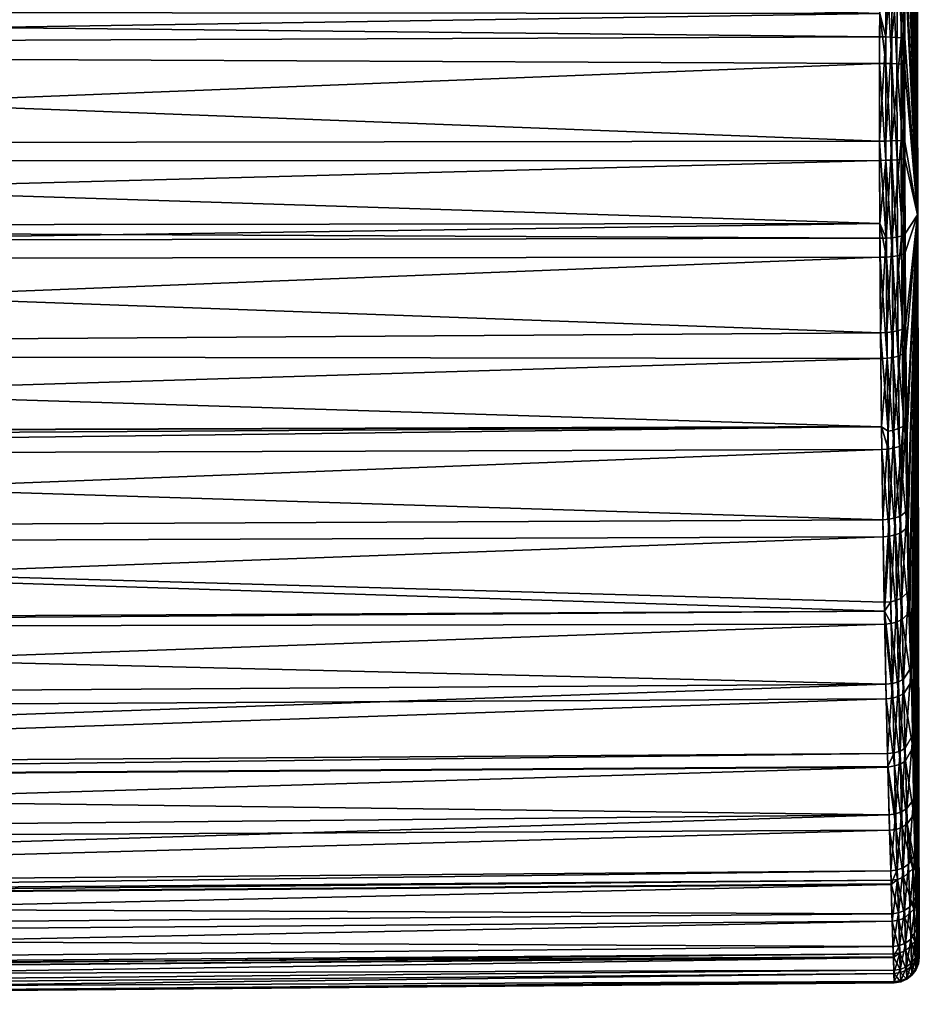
# Model space of a CAD drawing. Extents: x -0.0444 to 0.044, y -0.069 to 0.
# Tile 15 of 17: x 0.0262 to 0.044, y -0.069 to -0.0495. Entities that reach past the tile are written whole.
import ezdxf

# ---------------------------------------------------------------- set-up
doc = ezdxf.new("R2010")
doc.units = 0
doc.layers.add('mesh', color=7, linetype='CONTINUOUS')

msp = doc.modelspace()

# ---------------------------------------------------------------- meshes
at = {"layer": 'mesh'}
mesh = msp.add_polyface(dxfattribs=at)
corners = [(0.043675, -0.019811, -0.012024), (0.043583, -0.000485, -0.011827), (0.043575, -0.01981, -0.012101), (0.043459, -0.01981, -0.012151), (0.043334, -0.01981, -0.01217), (0.043334, -0.020617, -0.012174), (0.043335, -0.015306, -0.012107), (0.043828, -0.000487, -0.011408), (0.043821, -0.019814, -0.011682), (0.043828, -0.000487, -0.000049), (0.043923, -0.053378, 0.005821), (0.043821, -0.019814, 0.011599), (0.043334, -0.020665, 0.012092), (0.043334, -0.01981, 0.012088), (0.043459, -0.01981, 0.012069), (0.037201, -0.000429, 0.011953), (0.039594, -0.00045, 0.011899), (0.04334, -0.000483, 0.011814), (0.043339, -0.003744, 0.01186), (0.043811, -0.000487, -0.011525), (0.043802, -0.019813, -0.011807), (0.043711, -0.000486, -0.011718), (0.043753, -0.019812, -0.011924), (0.043465, -0.000484, -0.011877), (0.04334, -0.000483, -0.011897), (0.043337, -0.009605, -0.012026), (0.043339, -0.003695, -0.011942), (0.043828, -0.000487, 0.011325), (0.043457, -0.000484, 0.011797), (0.043337, -0.009656, 0.011944), (0.043575, -0.01981, 0.012019), (0.04361, -0.000485, 0.011727), (0.043335, -0.01536, 0.012025), (0.043753, -0.019812, 0.011841), (0.043675, -0.019811, 0.011941), (0.043758, -0.000486, 0.011569), (0.043802, -0.019813, 0.011725), (0.043808, -0.000487, 0.01145)]
mesh.append_faces([[corners[k] for k in face] for face in [(0, 1, 2, 2), (3, 4, 5, 5), (6, 4, 3, 3), (7, 8, 9, 9), (10, 11, 9, 9), (12, 13, 14, 14), (15, 7, 9, 9), (16, 17, 18, 18), (8, 7, 19, 19), (8, 19, 20, 20), (20, 21, 22, 22), (20, 19, 21, 21), (22, 21, 0, 0), (2, 1, 23, 23), (0, 21, 1, 1), (23, 3, 2, 2), (23, 6, 3, 3), (24, 6, 23, 23), (24, 25, 6, 6), (26, 25, 24, 24), (11, 27, 9, 9), (28, 18, 17, 17), (28, 29, 18, 18), (30, 14, 31, 31), (28, 32, 29, 29), (28, 13, 32, 32), (28, 14, 13, 13), (28, 31, 14, 14), (33, 34, 35, 35), (34, 31, 35, 35), (30, 31, 34, 34), (11, 36, 27, 27), (36, 37, 27, 27), (33, 37, 36, 36), (35, 37, 33, 33), (15, 27, 37, 37), (15, 19, 7, 7), (17, 31, 28, 28), (16, 31, 17, 17), (15, 37, 35, 35), (15, 21, 19, 19), (15, 1, 21, 21), (15, 23, 1, 1)]])
mesh = msp.add_polyface(dxfattribs=at)
corners = [(0.043922, -0.053378, -0.005912), (0.043674, -0.048413, -0.016875), (0.043667, -0.050404, -0.017068), (0.043687, -0.046578, -0.016482), (0.043706, -0.044812, -0.015895), (0.04376, -0.041398, -0.014076), (0.043732, -0.043, -0.015054), (0.043923, -0.053378, 0.005821), (0.043828, -0.000487, -0.000049), (0.043956, -0.068049, -0.000049), (0.043737, -0.04267, 0.014789), (0.043766, -0.04109, 0.013776), (0.043676, -0.048047, 0.01673), (0.04369, -0.046222, 0.016298), (0.043668, -0.049893, 0.016958), (0.043667, -0.051895, 0.016977), (0.043422, -0.048347, -0.017287), (0.043317, -0.046452, -0.016932), (0.043304, -0.048338, -0.017335), (0.043666, -0.046545, -0.016603), (0.043653, -0.048393, -0.016999), (0.043415, -0.050388, -0.017485), (0.043297, -0.050386, -0.017534), (0.043647, -0.050399, -0.017194), (0.043416, -0.052295, -0.017453), (0.043668, -0.052264, -0.017037), (0.043647, -0.051902, 0.017102), (0.043647, -0.049885, 0.017084), (0.043298, -0.051919, 0.017442), (0.043298, -0.049861, 0.017423), (0.043416, -0.049864, 0.017375), (0.043655, -0.048024, 0.016854), (0.043424, -0.047971, 0.017141), (0.043306, -0.047962, 0.017189), (0.043438, -0.046101, 0.016698), (0.043523, -0.048359, -0.017212), (0.043435, -0.046466, -0.016885), (0.043615, -0.046514, -0.016715), (0.043516, -0.050391, -0.017409), (0.043517, -0.052289, -0.017377), (0.043648, -0.052273, -0.017162), (0.043596, -0.051907, 0.017218), (0.043596, -0.049877, 0.017199), (0.043415, -0.051916, 0.017394), (0.043604, -0.048004, 0.016968), (0.04354, -0.046123, 0.016625), (0.04367, -0.046186, 0.016418)]
mesh.append_faces([[corners[k] for k in face] for face in [(0, 1, 2, 2), (3, 1, 0, 0), (0, 4, 3, 3), (5, 6, 0, 0), (7, 8, 9, 9), (10, 11, 7, 7), (12, 13, 7, 7), (7, 14, 12, 12), (7, 15, 14, 14), (16, 17, 18, 18), (1, 19, 20, 20), (21, 18, 22, 22), (21, 16, 18, 18), (2, 20, 23, 23), (2, 1, 20, 20), (24, 21, 22, 22), (25, 2, 23, 23), (26, 14, 15, 15), (26, 27, 14, 14), (28, 29, 30, 30), (27, 12, 14, 14), (27, 31, 12, 12), (29, 32, 30, 30), (29, 33, 32, 32), (34, 32, 33, 33), (13, 12, 31, 31), (35, 36, 16, 16), (20, 37, 35, 35), (38, 16, 21, 21), (38, 35, 16, 16), (23, 35, 38, 38), (23, 20, 35, 35), (39, 38, 21, 21), (40, 23, 38, 38), (41, 27, 26, 26), (41, 42, 27, 27), (43, 30, 42, 42), (42, 31, 27, 27), (42, 44, 31, 31), (30, 44, 42, 42), (30, 32, 44, 44), (45, 44, 32, 32), (46, 31, 44, 44)]])
mesh = msp.add_polyface(dxfattribs=at)
corners = [(0.043333, -0.029783, -0.01222), (0.043459, -0.01981, -0.012151), (0.043333, -0.025222, -0.012197), (0.043334, -0.020617, -0.012174), (0.043675, -0.019811, 0.011941), (0.043579, -0.038245, 0.012107), (0.043575, -0.01981, 0.012019), (0.043334, -0.020665, 0.012092), (0.043459, -0.01981, 0.012069), (0.043333, -0.025273, 0.012115), (0.043333, -0.029836, 0.012137), (0.043332, -0.034318, 0.01216), (0.043332, -0.034262, -0.012242), (0.043332, -0.038162, -0.012261), (0.043433, -0.038179, -0.012248), (0.043572, -0.038244, -0.01219), (0.043575, -0.01981, -0.012101), (0.043675, -0.019811, -0.012024), (0.043745, -0.038442, -0.012012), (0.043802, -0.019813, -0.011807), (0.043794, -0.038569, -0.011897), (0.043819, -0.038707, -0.011773), (0.043753, -0.019812, -0.011924), (0.043821, -0.019814, -0.011682), (0.043828, -0.000487, -0.000049), (0.043922, -0.053378, -0.005912), (0.043802, -0.019813, 0.011725), (0.043722, -0.038391, 0.011976), (0.043753, -0.019812, 0.011841), (0.043799, -0.038564, 0.011819), (0.043456, -0.038187, 0.012158), (0.043332, -0.038162, 0.012179), (0.043821, -0.019814, 0.011599), (0.043819, -0.038707, 0.011691), (0.043419, -0.038376, -0.012278), (0.043306, -0.038367, -0.012289), (0.043556, -0.038415, -0.012225), (0.043555, -0.038576, -0.012292), (0.043417, -0.038562, -0.012354), (0.043705, -0.038613, -0.012141), (0.043556, -0.038415, 0.012142), (0.043328, -0.038367, 0.012206), (0.043705, -0.038613, 0.012058), (0.043706, -0.038503, 0.012012), (0.043515, -0.038571, 0.012233), (0.043326, -0.038559, 0.012285)]
mesh.append_faces([[corners[k] for k in face] for face in [(0, 1, 2, 2), (1, 3, 2, 2), (4, 5, 6, 6), (7, 8, 9, 9), (8, 10, 9, 9), (8, 11, 10, 10), (12, 13, 14, 14), (0, 14, 1, 1), (1, 14, 15, 15), (16, 15, 17, 17), (15, 18, 17, 17), (19, 20, 21, 21), (22, 20, 19, 19), (18, 20, 22, 22), (23, 19, 21, 21), (22, 17, 18, 18), (16, 1, 15, 15), (24, 21, 25, 25), (24, 23, 21, 21), (26, 27, 28, 28), (26, 29, 27, 27), (6, 5, 30, 30), (4, 27, 5, 5), (30, 11, 8, 8), (30, 31, 11, 11), (30, 8, 6, 6), (28, 27, 4, 4), (32, 29, 26, 26), (33, 29, 32, 32), (34, 14, 35, 35), (34, 15, 14, 14), (36, 15, 34, 34), (36, 18, 15, 15), (37, 34, 38, 38), (37, 36, 34, 34), (39, 18, 36, 36), (40, 5, 27, 27), (40, 30, 5, 5), (41, 30, 40, 40), (42, 27, 43, 43), (44, 40, 27, 27), (45, 41, 40, 40), (27, 29, 43, 43)]])
mesh = msp.add_polyface(dxfattribs=at)
corners = [(0.043922, -0.053378, -0.005912), (0.043732, -0.043, -0.015054), (0.043706, -0.044812, -0.015895), (0.043956, -0.068049, -0.000049), (0.043828, -0.000487, -0.000049), (0.043923, -0.053378, 0.005821), (0.043712, -0.044337, 0.015617), (0.043737, -0.04267, 0.014789), (0.04369, -0.046222, 0.016298), (0.043741, -0.041326, -0.01418), (0.04376, -0.041398, -0.014076), (0.043712, -0.04294, -0.015165), (0.043686, -0.044766, -0.016012), (0.043687, -0.046578, -0.016482), (0.043666, -0.046545, -0.016603), (0.043674, -0.048413, -0.016875), (0.043655, -0.048024, 0.016854), (0.04367, -0.046186, 0.016418), (0.043692, -0.044287, 0.015732), (0.043717, -0.042607, 0.014899), (0.043766, -0.04109, 0.013776), (0.043791, -0.039925, -0.012937), (0.043819, -0.038707, -0.011773), (0.043796, -0.039695, 0.012651), (0.043819, -0.038707, 0.011691), (0.043611, -0.041201, -0.014358), (0.043661, -0.042884, -0.015268), (0.043509, -0.041155, -0.014421), (0.04348, -0.042798, -0.015423), (0.043556, -0.044685, -0.016213), (0.043615, -0.046514, -0.016715), (0.043454, -0.044656, -0.016284), (0.043435, -0.046466, -0.016885), (0.043653, -0.048393, -0.016999), (0.043604, -0.048004, 0.016968), (0.04354, -0.046123, 0.016625), (0.043641, -0.044241, 0.015839), (0.043438, -0.046101, 0.016698), (0.04346, -0.044169, 0.016001), (0.043588, -0.042499, 0.015087), (0.043617, -0.040887, 0.014054), (0.043486, -0.042459, 0.015154), (0.043747, -0.041016, 0.013878)]
mesh.append_faces([[corners[k] for k in face] for face in [(0, 1, 2, 2), (3, 4, 0, 0), (5, 6, 7, 7), (5, 8, 6, 6), (9, 1, 10, 10), (9, 11, 1, 1), (2, 11, 12, 12), (2, 1, 11, 11), (12, 13, 2, 2), (12, 14, 13, 13), (15, 13, 14, 14), (8, 16, 17, 17), (17, 6, 8, 8), (17, 18, 6, 6), (7, 18, 19, 19), (7, 6, 18, 18), (20, 7, 19, 19), (0, 21, 10, 10), (0, 22, 21, 21), (5, 23, 24, 24), (5, 20, 23, 23), (25, 11, 9, 9), (25, 26, 11, 11), (27, 28, 26, 26), (29, 26, 28, 28), (12, 26, 29, 29), (12, 11, 26, 26), (29, 14, 12, 12), (29, 30, 14, 14), (31, 30, 29, 29), (31, 32, 30, 30), (33, 14, 30, 30), (17, 34, 35, 35), (35, 18, 17, 17), (35, 36, 18, 18), (37, 36, 35, 35), (37, 38, 36, 36), (39, 36, 38, 38), (19, 36, 39, 39), (19, 18, 36, 36), (40, 39, 41, 41), (42, 19, 39, 39)]])
mesh = msp.add_polyface(dxfattribs=at)
corners = [(0.043766, -0.04109, 0.013776), (0.043717, -0.042607, 0.014899), (0.043747, -0.041016, 0.013878), (0.043819, -0.038707, 0.011691), (0.043821, -0.019814, 0.011599), (0.043923, -0.053378, 0.005821), (0.043791, -0.039925, -0.012937), (0.043819, -0.038707, -0.011773), (0.043798, -0.038712, -0.011965), (0.043721, -0.039764, -0.013121), (0.043743, -0.038716, -0.012134), (0.043665, -0.03872, -0.012284), (0.04354, -0.039645, -0.013254), (0.043574, -0.038722, -0.012386), (0.043427, -0.039375, 0.012999), (0.043533, -0.038722, 0.012336), (0.043546, -0.039409, 0.012964), (0.043648, -0.039462, 0.012907), (0.043719, -0.038718, 0.012113), (0.043798, -0.038712, 0.01188), (0.043796, -0.039695, 0.012651), (0.043611, -0.041201, -0.014358), (0.043509, -0.041155, -0.014421), (0.043741, -0.041326, -0.01418), (0.04376, -0.041398, -0.014076), (0.043661, -0.042884, -0.015268), (0.043617, -0.040887, 0.014054), (0.043486, -0.042459, 0.015154), (0.043515, -0.04084, 0.014116), (0.043588, -0.042499, 0.015087), (0.043417, -0.038562, -0.012354), (0.043555, -0.038576, -0.012292), (0.043705, -0.038613, -0.012141), (0.043556, -0.038415, -0.012225), (0.043745, -0.038442, -0.012012), (0.043794, -0.038569, -0.011897), (0.043705, -0.038613, 0.012058), (0.043799, -0.038564, 0.011819), (0.043706, -0.038503, 0.012012), (0.043515, -0.038571, 0.012233), (0.043722, -0.038391, 0.011976)]
mesh.append_faces([[corners[k] for k in face] for face in [(0, 1, 2, 2), (3, 4, 5, 5), (6, 7, 8, 8), (9, 10, 11, 11), (6, 10, 9, 9), (6, 8, 10, 10), (11, 12, 9, 9), (13, 12, 11, 11), (14, 15, 16, 16), (16, 15, 17, 17), (15, 18, 17, 17), (17, 19, 20, 20), (17, 18, 19, 19), (19, 3, 20, 20), (21, 12, 22, 22), (21, 9, 12, 12), (23, 9, 21, 21), (23, 6, 9, 9), (24, 6, 23, 23), (22, 25, 21, 21), (26, 27, 28, 28), (2, 29, 26, 26), (17, 28, 16, 16), (17, 26, 28, 28), (20, 26, 17, 17), (20, 2, 26, 26), (20, 0, 2, 2), (30, 13, 31, 31), (31, 11, 32, 32), (31, 13, 11, 11), (32, 33, 31, 31), (8, 34, 32, 32), (8, 35, 34, 34), (32, 10, 8, 8), (32, 11, 10, 10), (7, 35, 8, 8), (36, 37, 19, 19), (36, 38, 37, 37), (39, 40, 36, 36), (39, 18, 15, 15), (36, 18, 39, 39), (19, 18, 36, 36), (37, 3, 19, 19)]])
mesh = msp.add_polyface(dxfattribs=at)
corners = [(0.043417, -0.067192, 0.00677), (-0.005761, -0.066985, 0.008172), (0.0434, -0.066603, 0.007975), (0.043438, -0.067839, 0.004966), (-0.005761, -0.067601, 0.006904), (0.043444, -0.068047, 0.004081), (-0.005761, -0.068315, 0.004867), (0.043453, -0.068311, 0.002959), (-0.005761, -0.06847, 0.004184), (0.04346, -0.068535, 0.001051), (-0.005761, -0.068744, 0.002976), (0.043461, -0.068548, -0.000042), (-0.005761, -0.068967, 0.001033), (0.043461, -0.068556, -0.000737), (-0.005761, -0.068976, -0.000042), (0.043455, -0.068373, -0.002659), (-0.005761, -0.068983, -0.000799), (0.043445, -0.06806, -0.004167), (-0.005761, -0.068796, -0.002735), (0.043442, -0.067984, -0.004535), (-0.005761, -0.068468, -0.004267), (0.043422, -0.067339, -0.006492), (-0.005761, -0.068344, -0.004845), (0.0434, -0.066614, -0.008063), (-0.005761, -0.067725, -0.006683), (0.043369, -0.059731, -0.015241), (0.043243, -0.059742, -0.015255), (0.043269, -0.061209, -0.014298), (0.043322, -0.056212, -0.016767), (0.043196, -0.056218, -0.016784), (0.043212, -0.057561, -0.016287), (0.043298, -0.052299, -0.017502), (0.043173, -0.0523, -0.017519), (0.043178, -0.053547, -0.01736), (0.043304, -0.048338, -0.017335), (0.043178, -0.048335, -0.017352), (0.043175, -0.049395, -0.017455), (0.043191, -0.046447, -0.016948), (0.043297, -0.050386, -0.017534), (0.043172, -0.050385, -0.017551), (0.043307, -0.054212, -0.017258), (0.043181, -0.054215, -0.017275), (0.043343, -0.058007, -0.016104), (0.043217, -0.058015, -0.016119), (0.043364, -0.059395, 0.015345), (0.043265, -0.061036, 0.014355), (0.043237, -0.059405, 0.01536), (0.043192, -0.055712, 0.016849), (0.043304, -0.053837, 0.01724), (0.043318, -0.055706, 0.016833), (0.043178, -0.053549, 0.017288), (0.043172, -0.05192, 0.017459), (0.043179, -0.05384, 0.017257), (0.043298, -0.051919, 0.017442), (0.043298, -0.049861, 0.017423), (0.043173, -0.049859, 0.01744), (0.043174, -0.049395, 0.017383), (0.043306, -0.047962, 0.017189), (0.04318, -0.047958, 0.017206), (0.043321, -0.046086, 0.016745), (0.043339, -0.057651, 0.016171), (0.043211, -0.057566, 0.016218)]
mesh.append_faces([[corners[k] for k in face] for face in [(0, 1, 2, 2), (3, 4, 0, 0), (5, 6, 3, 3), (7, 8, 5, 5), (9, 10, 7, 7), (11, 12, 9, 9), (13, 14, 11, 11), (15, 16, 13, 13), (17, 18, 15, 15), (19, 20, 17, 17), (21, 22, 19, 19), (23, 24, 21, 21), (25, 26, 27, 27), (28, 29, 30, 30), (31, 32, 33, 33), (34, 35, 36, 36), (34, 37, 35, 35), (38, 36, 39, 39), (38, 34, 36, 36), (31, 39, 32, 32), (31, 38, 39, 39), (40, 33, 41, 41), (40, 31, 33, 33), (28, 41, 29, 29), (28, 40, 41, 41), (42, 30, 43, 43), (42, 28, 30, 30), (25, 43, 26, 26), (25, 42, 43, 43), (44, 45, 46, 46), (47, 48, 49, 49), (48, 50, 51, 51), (48, 52, 50, 50), (47, 52, 48, 48), (51, 53, 48, 48), (51, 54, 53, 53), (55, 54, 51, 51), (55, 56, 54, 54), (56, 57, 54, 54), (56, 58, 57, 57), (59, 57, 58, 58), (60, 61, 47, 47), (46, 61, 60, 60)]])
mesh = msp.add_polyface(dxfattribs=at)
corners = [(0.043174, -0.049395, 0.017383), (-0.005761, -0.049354, 0.0178), (-0.005761, -0.047907, 0.017632), (0.043173, -0.049859, 0.01744), (-0.005761, -0.05005, 0.017881), (0.043172, -0.05192, 0.017459), (-0.005761, -0.05199, 0.017884), (0.043178, -0.053549, 0.017288), (-0.005761, -0.053609, 0.01771), (0.043179, -0.05384, 0.017257), (-0.005761, -0.053934, 0.017675), (0.043192, -0.055712, 0.016849), (-0.005761, -0.056039, 0.017201), (0.043237, -0.059405, 0.01536), (-0.005761, -0.059635, 0.015722), (-0.005761, -0.05787, 0.016562), (0.043217, -0.058015, -0.016119), (-0.005761, -0.058172, -0.016518), (-0.005761, -0.059922, -0.015645), (0.043212, -0.057561, -0.016287), (-0.005761, -0.057718, -0.016682), (0.043196, -0.056218, -0.016784), (-0.005761, -0.056143, -0.017253), (0.043181, -0.054215, -0.017275), (-0.005761, -0.054257, -0.017703), (0.043178, -0.053547, -0.01736), (-0.005761, -0.053608, -0.017784), (0.043173, -0.0523, -0.017519), (-0.005761, -0.052317, -0.017947), (0.043172, -0.050385, -0.017551), (-0.005761, -0.050159, -0.017969), (0.043175, -0.049395, -0.017455), (-0.005761, -0.049354, -0.017886), (0.043178, -0.048335, -0.017352), (-0.005761, -0.04823, -0.017769), (-0.00589, -0.05016, -0.017954), (-0.00589, -0.054254, -0.017687), (-0.00589, -0.056034, 0.017186), (-0.005761, -0.057723, 0.016613), (-0.00589, -0.051989, 0.017868), (-0.00589, -0.04791, 0.017616), (-0.00589, -0.050051, 0.017865), (-0.00589, -0.053931, 0.01766), (-0.00589, -0.057864, 0.016548), (-0.00589, -0.059628, 0.015708), (-0.00589, -0.058166, -0.016503), (-0.00589, -0.056139, -0.017238), (-0.00589, -0.052316, -0.017931), (-0.00589, -0.048232, -0.017753), (-0.00589, -0.046323, -0.017342), (0.043211, -0.057566, 0.016218)]
mesh.append_faces([[corners[k] for k in face] for face in [(0, 1, 2, 2), (3, 4, 1, 1), (5, 6, 4, 4), (7, 8, 6, 6), (9, 10, 8, 8), (11, 12, 10, 10), (13, 14, 15, 15), (16, 17, 18, 18), (19, 20, 17, 17), (21, 22, 20, 20), (23, 24, 22, 22), (25, 26, 24, 24), (27, 28, 26, 26), (29, 30, 28, 28), (31, 32, 30, 30), (33, 34, 32, 32), (35, 30, 32, 32), (36, 24, 26, 26), (37, 12, 38, 38), (39, 6, 8, 8), (40, 2, 1, 1), (41, 1, 4, 4), (41, 40, 1, 1), (39, 4, 6, 6), (39, 41, 4, 4), (42, 8, 10, 10), (42, 39, 8, 8), (37, 10, 12, 12), (37, 42, 10, 10), (43, 38, 15, 15), (43, 37, 38, 38), (44, 43, 15, 15), (17, 20, 45, 45), (20, 22, 46, 46), (36, 22, 24, 24), (36, 46, 22, 22), (26, 28, 47, 47), (35, 28, 30, 30), (35, 47, 28, 28), (32, 34, 48, 48), (49, 48, 34, 34), (50, 38, 12, 12), (50, 15, 38, 38)]])
mesh = msp.add_polyface(dxfattribs=at)
corners = [(0.043174, -0.049395, 0.017383), (-0.005761, -0.047907, 0.017632), (0.04318, -0.047958, 0.017206), (0.043173, -0.049859, 0.01744), (-0.005761, -0.049354, 0.0178), (0.043172, -0.05192, 0.017459), (-0.005761, -0.05005, 0.017881), (0.043178, -0.053549, 0.017288), (-0.005761, -0.05199, 0.017884), (0.043179, -0.05384, 0.017257), (-0.005761, -0.053609, 0.01771), (0.043192, -0.055712, 0.016849), (-0.005761, -0.053934, 0.017675), (0.043265, -0.061036, 0.014355), (-0.005761, -0.059635, 0.015722), (0.043237, -0.059405, 0.01536), (-0.005761, -0.064603, 0.011699), (0.043337, -0.06428, 0.011419), (0.043361, -0.065236, 0.010241), (0.04333, -0.064028, 0.011729), (-0.005761, -0.064369, 0.011991), (0.043298, -0.062654, 0.013086), (0.043269, -0.06121, 0.014219), (-0.005761, -0.061465, 0.014578), (-0.005761, -0.062981, 0.013368), (0.043392, -0.066344, 0.008505), (-0.005761, -0.066748, 0.008663), (0.0434, -0.066603, 0.007975), (-0.005761, -0.066985, 0.008172), (0.043444, -0.068047, 0.004081), (-0.005761, -0.06847, 0.004184), (-0.005761, -0.068315, 0.004867), (0.043453, -0.068311, 0.002959), (-0.005761, -0.068744, 0.002976), (0.04346, -0.068535, 0.001051), (-0.005761, -0.068967, 0.001033), (0.043461, -0.068548, -0.000042), (-0.005761, -0.068976, -0.000042), (0.043461, -0.068556, -0.000737), (-0.005761, -0.068983, -0.000799), (0.043455, -0.068373, -0.002659), (-0.005761, -0.068796, -0.002735), (0.043445, -0.06806, -0.004167), (-0.005761, -0.068468, -0.004267), (0.043442, -0.067984, -0.004535), (-0.005761, -0.068344, -0.004845), (0.043398, -0.06653, -0.008246), (-0.005761, -0.066995, -0.00826), (0.0434, -0.066614, -0.008063), (0.04337, -0.065542, -0.009887), (-0.005761, -0.066904, -0.008458), (0.043274, -0.061468, -0.014129), (-0.005761, -0.063224, -0.013231), (0.043305, -0.062943, -0.012907), (0.043217, -0.058015, -0.016119), (-0.005761, -0.059922, -0.015645), (0.043243, -0.059742, -0.015255), (0.043212, -0.057561, -0.016287), (-0.005761, -0.058172, -0.016518), (0.043196, -0.056218, -0.016784), (-0.005761, -0.057718, -0.016682), (0.043181, -0.054215, -0.017275), (-0.005761, -0.056143, -0.017253), (0.043178, -0.053547, -0.01736), (-0.005761, -0.054257, -0.017703), (0.043173, -0.0523, -0.017519), (-0.005761, -0.053608, -0.017784), (0.043172, -0.050385, -0.017551), (-0.005761, -0.052317, -0.017947), (0.043175, -0.049395, -0.017455), (-0.005761, -0.050159, -0.017969), (0.043178, -0.048335, -0.017352), (-0.005761, -0.049354, -0.017886), (0.043191, -0.046447, -0.016948), (-0.005761, -0.04823, -0.017769), (0.043211, -0.057566, 0.016218), (-0.005761, -0.056039, 0.017201), (-0.005761, -0.05787, 0.016562), (0.043337, -0.064293, -0.011512), (-0.005761, -0.065779, -0.010299), (-0.005761, -0.064615, -0.011792), (0.043269, -0.061209, -0.014298), (-0.005761, -0.061553, -0.014597)]
mesh.append_faces([[corners[k] for k in face] for face in [(0, 1, 2, 2), (3, 4, 0, 0), (5, 6, 3, 3), (7, 8, 5, 5), (9, 10, 7, 7), (11, 12, 9, 9), (13, 14, 15, 15), (16, 17, 18, 18), (16, 19, 17, 17), (20, 21, 19, 19), (22, 14, 13, 13), (21, 23, 22, 22), (20, 24, 21, 21), (25, 26, 18, 18), (27, 28, 25, 25), (29, 30, 31, 31), (32, 33, 30, 30), (34, 35, 33, 33), (36, 37, 35, 35), (38, 39, 37, 37), (40, 41, 39, 39), (42, 43, 41, 41), (44, 45, 43, 43), (46, 47, 48, 48), (49, 50, 46, 46), (51, 52, 53, 53), (54, 55, 56, 56), (57, 58, 54, 54), (59, 60, 57, 57), (61, 62, 59, 59), (63, 64, 61, 61), (65, 66, 63, 63), (67, 68, 65, 65), (69, 70, 67, 67), (71, 72, 69, 69), (73, 74, 71, 71), (75, 76, 11, 11), (15, 77, 75, 75), (78, 79, 49, 49), (53, 80, 78, 78), (81, 82, 51, 51), (56, 82, 81, 81)]])
mesh = msp.add_polyface(dxfattribs=at)
corners = [(0.043676, -0.054125, -0.0168), (0.043922, -0.053378, -0.005912), (0.043668, -0.052264, -0.017037), (0.043692, -0.056071, -0.016322), (0.043667, -0.050404, -0.017068), (0.043712, -0.057816, -0.015676), (0.043674, -0.053761, 0.01678), (0.043667, -0.051895, 0.016977), (0.043923, -0.053378, 0.005821), (0.043687, -0.055579, 0.016383), (0.043708, -0.057471, 0.015739), (0.043416, -0.052295, -0.017453), (0.043297, -0.050386, -0.017534), (0.043298, -0.052299, -0.017502), (0.043647, -0.050399, -0.017194), (0.043648, -0.052273, -0.017162), (0.043424, -0.054202, -0.017211), (0.043307, -0.054212, -0.017258), (0.043656, -0.054148, -0.016923), (0.04344, -0.056197, -0.016721), (0.043672, -0.056108, -0.016442), (0.043667, -0.055612, 0.016504), (0.043654, -0.053781, 0.016904), (0.043318, -0.055706, 0.016833), (0.043422, -0.053829, 0.017192), (0.043435, -0.055692, 0.016786), (0.043304, -0.053837, 0.01724), (0.043298, -0.051919, 0.017442), (0.043416, -0.049864, 0.017375), (0.043415, -0.051916, 0.017394), (0.043647, -0.051902, 0.017102), (0.043517, -0.052289, -0.017377), (0.043415, -0.050388, -0.017485), (0.043516, -0.050391, -0.017409), (0.043526, -0.054188, -0.017136), (0.043542, -0.056173, -0.016648), (0.043616, -0.055644, 0.016617), (0.043602, -0.0538, 0.017019), (0.043596, -0.049877, 0.017199), (0.043596, -0.051907, 0.017218)]
mesh.append_faces([[corners[k] for k in face] for face in [(0, 1, 2, 2), (0, 3, 1, 1), (1, 4, 2, 2), (3, 5, 1, 1), (6, 7, 8, 8), (8, 9, 6, 6), (8, 10, 9, 9), (11, 12, 13, 13), (2, 14, 15, 15), (16, 13, 17, 17), (16, 11, 13, 13), (0, 15, 18, 18), (0, 2, 15, 15), (19, 16, 17, 17), (3, 18, 20, 20), (3, 0, 18, 18), (21, 6, 9, 9), (21, 22, 6, 6), (23, 24, 25, 25), (23, 26, 24, 24), (27, 28, 29, 29), (22, 7, 6, 6), (22, 30, 7, 7), (26, 29, 24, 24), (26, 27, 29, 29), (31, 32, 11, 11), (15, 33, 31, 31), (34, 11, 16, 16), (34, 31, 11, 11), (18, 31, 34, 34), (18, 15, 31, 31), (35, 34, 16, 16), (20, 34, 35, 35), (20, 18, 34, 34), (36, 22, 21, 21), (36, 37, 22, 22), (25, 37, 36, 36), (25, 24, 37, 37), (29, 38, 39, 39), (37, 30, 22, 22), (37, 39, 30, 30), (24, 39, 37, 37), (24, 29, 39, 39)]])
mesh = msp.add_polyface(dxfattribs=at)
corners = [(0.043922, -0.053378, -0.005912), (0.043738, -0.059494, -0.014836), (0.043769, -0.06117, -0.013741), (0.043712, -0.057816, -0.015676), (0.043761, -0.060751, 0.013959), (0.043733, -0.059166, 0.014935), (0.043923, -0.053378, 0.005821), (0.043708, -0.057471, 0.015739), (0.04344, -0.056197, -0.016721), (0.043307, -0.054212, -0.017258), (0.043322, -0.056212, -0.016767), (0.043461, -0.057986, -0.01606), (0.043343, -0.058007, -0.016104), (0.043672, -0.056108, -0.016442), (0.043693, -0.057867, -0.015791), (0.043692, -0.056071, -0.016322), (0.043487, -0.059706, -0.015199), (0.043369, -0.059731, -0.015241), (0.043718, -0.059557, -0.014945), (0.043713, -0.059227, 0.015046), (0.043688, -0.057518, 0.015855), (0.043364, -0.059395, 0.015345), (0.043456, -0.057632, 0.016126), (0.043482, -0.05937, 0.015303), (0.043339, -0.057651, 0.016171), (0.043237, -0.059405, 0.01536), (0.043687, -0.055579, 0.016383), (0.043667, -0.055612, 0.016504), (0.043435, -0.055692, 0.016786), (0.043318, -0.055706, 0.016833), (0.043192, -0.055712, 0.016849), (0.0438, -0.062604, -0.012552), (0.043794, -0.062323, 0.012724), (0.043857, -0.064831, 0.009957), (0.043826, -0.063658, 0.011404), (0.043542, -0.056173, -0.016648), (0.043424, -0.054202, -0.017211), (0.043563, -0.057954, -0.01599), (0.043589, -0.059666, -0.015133), (0.043583, -0.059332, 0.015236), (0.043637, -0.057563, 0.015963), (0.043616, -0.055644, 0.016617)]
mesh.append_faces([[corners[k] for k in face] for face in [(0, 1, 2, 2), (0, 3, 1, 1), (4, 5, 6, 6), (5, 7, 6, 6), (8, 9, 10, 10), (11, 10, 12, 12), (11, 8, 10, 10), (3, 13, 14, 14), (3, 15, 13, 13), (16, 12, 17, 17), (16, 11, 12, 12), (1, 14, 18, 18), (1, 3, 14, 14), (19, 7, 5, 5), (19, 20, 7, 7), (21, 22, 23, 23), (21, 24, 22, 22), (25, 24, 21, 21), (20, 26, 7, 7), (20, 27, 26, 26), (24, 28, 22, 22), (24, 29, 28, 28), (30, 29, 24, 24), (2, 31, 0, 0), (6, 32, 4, 4), (33, 34, 6, 6), (35, 36, 8, 8), (37, 8, 11, 11), (37, 35, 8, 8), (14, 35, 37, 37), (14, 13, 35, 35), (38, 11, 16, 16), (38, 37, 11, 11), (18, 37, 38, 38), (18, 14, 37, 37), (39, 20, 19, 19), (39, 40, 20, 20), (23, 40, 39, 39), (23, 22, 40, 40), (40, 27, 20, 20), (40, 41, 27, 27), (22, 41, 40, 40), (22, 28, 41, 41)]])
mesh = msp.add_polyface(dxfattribs=at)
corners = [(0.043865, -0.065128, -0.009616), (0.043893, -0.066089, -0.00802), (0.043922, -0.053378, -0.005912), (0.043923, -0.053378, 0.005821), (0.043888, -0.065908, 0.00827), (0.043857, -0.064831, 0.009957), (0.043933, -0.06736, 0.004828), (0.043913, -0.066731, 0.006582), (0.043956, -0.068049, -0.000049), (0.043956, -0.068036, 0.001021), (0.043425, -0.062641, 0.013074), (0.043298, -0.062654, 0.013086), (0.043269, -0.06121, 0.014219), (0.043401, -0.061456, -0.014116), (0.043269, -0.061209, -0.014298), (0.043274, -0.061468, -0.014129), (0.043369, -0.059731, -0.015241), (0.043519, -0.061425, -0.014078), (0.043487, -0.059706, -0.015199), (0.043769, -0.06117, -0.013741), (0.043718, -0.059557, -0.014945), (0.04375, -0.061246, -0.013842), (0.043738, -0.059494, -0.014836), (0.043432, -0.06293, -0.012896), (0.04355, -0.062895, -0.012861), (0.043392, -0.061025, 0.014342), (0.043265, -0.061036, 0.014355), (0.04351, -0.060995, 0.014303), (0.043544, -0.062607, 0.013039), (0.043364, -0.059395, 0.015345), (0.043482, -0.05937, 0.015303), (0.043733, -0.059166, 0.014935), (0.043742, -0.060824, 0.014062), (0.043713, -0.059227, 0.015046), (0.043761, -0.060751, 0.013959), (0.043832, -0.063909, -0.011203), (0.0438, -0.062604, -0.012552), (0.043826, -0.063658, 0.011404), (0.043794, -0.062323, 0.012724), (0.043621, -0.061377, -0.014017), (0.043589, -0.059666, -0.015133), (0.043652, -0.062841, -0.012805), (0.043612, -0.06095, 0.01424), (0.043646, -0.062554, 0.012982), (0.043583, -0.059332, 0.015236)]
mesh.append_faces([[corners[k] for k in face] for face in [(0, 1, 2, 2), (3, 4, 5, 5), (6, 7, 3, 3), (8, 9, 3, 3), (10, 11, 12, 12), (13, 14, 15, 15), (13, 16, 14, 14), (17, 16, 13, 13), (17, 18, 16, 16), (19, 20, 21, 21), (19, 22, 20, 20), (23, 13, 15, 15), (24, 17, 13, 13), (25, 12, 26, 26), (25, 10, 12, 12), (27, 10, 25, 25), (27, 28, 10, 10), (29, 25, 26, 26), (30, 25, 29, 29), (30, 27, 25, 25), (31, 32, 33, 33), (31, 34, 32, 32), (2, 35, 0, 0), (2, 36, 35, 35), (3, 37, 38, 38), (39, 18, 17, 17), (39, 40, 18, 18), (21, 40, 39, 39), (21, 20, 40, 40), (41, 39, 17, 17), (36, 39, 41, 41), (36, 21, 39, 39), (36, 19, 21, 21), (42, 28, 27, 27), (42, 43, 28, 28), (32, 43, 42, 42), (32, 38, 43, 43), (34, 38, 32, 32), (44, 27, 30, 30), (44, 42, 27, 27), (33, 42, 44, 44), (33, 32, 42, 42)]])
mesh = msp.add_polyface(dxfattribs=at)
corners = [(0.043922, -0.053378, -0.005912), (0.04395, -0.067878, -0.002587), (0.043956, -0.068056, -0.000717), (0.043938, -0.0675, -0.004411), (0.043918, -0.066874, -0.006314), (0.043893, -0.066089, -0.00802), (0.043956, -0.068049, -0.000049), (0.043923, -0.053378, 0.005821), (0.043913, -0.066731, 0.006582), (0.043888, -0.065908, 0.00827), (0.043948, -0.067818, 0.002876), (0.043933, -0.06736, 0.004828), (0.043956, -0.068036, 0.001021), (0.043489, -0.06522, 0.010232), (0.043361, -0.065236, 0.010241), (0.043337, -0.06428, 0.011419), (0.043432, -0.06293, -0.012896), (0.043274, -0.061468, -0.014129), (0.043305, -0.062943, -0.012907), (0.04355, -0.062895, -0.012861), (0.043401, -0.061456, -0.014116), (0.043464, -0.064272, -0.01151), (0.043583, -0.064234, -0.011479), (0.043616, -0.065484, -0.009853), (0.043458, -0.064014, 0.011718), (0.04333, -0.064028, 0.011729), (0.043576, -0.063976, 0.011687), (0.043608, -0.065179, 0.010205), (0.043425, -0.062641, 0.013074), (0.043298, -0.062654, 0.013086), (0.043544, -0.062607, 0.013039), (0.043652, -0.062841, -0.012805), (0.043519, -0.061425, -0.014078), (0.043337, -0.064293, -0.011512), (0.043685, -0.064173, -0.011429), (0.043832, -0.063909, -0.011203), (0.0438, -0.062604, -0.012552), (0.043497, -0.065526, -0.009879), (0.043719, -0.065418, -0.00981), (0.043847, -0.065234, -0.009687), (0.043865, -0.065128, -0.009616), (0.043678, -0.063917, 0.011636), (0.04371, -0.065114, 0.01016), (0.043826, -0.063658, 0.011404), (0.043839, -0.064934, 0.010032), (0.043857, -0.064831, 0.009957), (0.043646, -0.062554, 0.012982), (0.043794, -0.062323, 0.012724)]
mesh.append_faces([[corners[k] for k in face] for face in [(0, 1, 2, 2), (0, 3, 1, 1), (0, 4, 3, 3), (0, 5, 4, 4), (6, 0, 2, 2), (7, 8, 9, 9), (7, 10, 11, 11), (7, 12, 10, 10), (13, 14, 15, 15), (16, 17, 18, 18), (19, 20, 16, 16), (21, 16, 18, 18), (22, 16, 21, 21), (22, 19, 16, 16), (23, 22, 21, 21), (24, 15, 25, 25), (24, 13, 15, 15), (26, 13, 24, 24), (26, 27, 13, 13), (28, 25, 29, 29), (28, 24, 25, 25), (30, 24, 28, 28), (30, 26, 24, 24), (31, 32, 19, 19), (21, 18, 33, 33), (34, 19, 22, 22), (34, 31, 19, 19), (35, 31, 34, 34), (35, 36, 31, 31), (37, 21, 33, 33), (38, 34, 22, 22), (39, 34, 38, 38), (39, 35, 34, 34), (40, 35, 39, 39), (41, 27, 26, 26), (41, 42, 27, 27), (43, 42, 41, 41), (43, 44, 42, 42), (43, 45, 44, 44), (46, 26, 30, 30), (46, 41, 26, 26), (47, 41, 46, 46), (47, 43, 41, 41)]])
mesh = msp.add_polyface(dxfattribs=at)
corners = [(-0.005761, -0.064369, 0.011991), (0.04333, -0.064028, 0.011729), (-0.005761, -0.064603, 0.011699), (0.043269, -0.06121, 0.014219), (-0.005761, -0.061465, 0.014578), (-0.005761, -0.059635, 0.015722), (0.043298, -0.062654, 0.013086), (-0.005761, -0.062981, 0.013368), (0.043361, -0.065236, 0.010241), (-0.005761, -0.065717, 0.010306), (-0.005761, -0.066748, 0.008663), (0.043392, -0.066344, 0.008505), (-0.005761, -0.066985, 0.008172), (0.043417, -0.067192, 0.00677), (-0.005761, -0.067601, 0.006904), (0.043438, -0.067839, 0.004966), (-0.005761, -0.068315, 0.004867), (0.043422, -0.067339, -0.006492), (-0.005761, -0.067725, -0.006683), (-0.005761, -0.068344, -0.004845), (0.0434, -0.066614, -0.008063), (-0.005761, -0.066995, -0.00826), (0.043398, -0.06653, -0.008246), (-0.005761, -0.066904, -0.008458), (0.04337, -0.065542, -0.009887), (-0.005761, -0.065779, -0.010299), (-0.00589, -0.06771, -0.006677), (-0.00589, -0.06878, -0.002733), (-0.005761, -0.068796, -0.002735), (-0.005761, -0.068468, -0.004267), (-0.00589, -0.068951, 0.001032), (-0.005761, -0.068967, 0.001033), (-0.005761, -0.068976, -0.000042), (-0.00589, -0.0683, 0.004863), (-0.005761, -0.06847, 0.004184), (-0.00589, -0.059628, 0.015708), (-0.005761, -0.05787, 0.016562), (-0.00589, -0.061456, 0.014565), (-0.00589, -0.062971, 0.013357), (-0.00589, -0.064357, 0.01198), (-0.00589, -0.066734, 0.008655), (-0.005761, -0.068744, 0.002976), (-0.00589, -0.068967, -0.000798), (-0.005761, -0.068983, -0.000799), (-0.00589, -0.068329, -0.004841), (-0.00589, -0.06689, -0.00845), (-0.00589, -0.065766, -0.01029), (-0.005761, -0.058172, -0.016518), (-0.00589, -0.058166, -0.016503), (-0.005761, -0.059922, -0.015645), (0.043337, -0.064293, -0.011512), (-0.005761, -0.064615, -0.011792), (0.043305, -0.062943, -0.012907), (-0.005761, -0.063224, -0.013231), (0.043274, -0.061468, -0.014129), (-0.005761, -0.061553, -0.014597), (0.043243, -0.059742, -0.015255), (-0.00589, -0.063213, -0.01322), (-0.00589, -0.064575, -0.011818), (-0.00589, -0.061544, -0.014584)]
mesh.append_faces([[corners[k] for k in face] for face in [(0, 1, 2, 2), (3, 4, 5, 5), (6, 7, 4, 4), (8, 9, 2, 2), (8, 10, 9, 9), (11, 12, 10, 10), (13, 14, 12, 12), (15, 16, 14, 14), (17, 18, 19, 19), (20, 21, 18, 18), (22, 23, 21, 21), (24, 25, 23, 23), (26, 18, 21, 21), (27, 28, 29, 29), (30, 31, 32, 32), (33, 16, 34, 34), (35, 36, 5, 5), (37, 5, 4, 4), (37, 35, 5, 5), (38, 4, 7, 7), (38, 37, 4, 4), (39, 2, 9, 9), (39, 0, 2, 2), (10, 40, 9, 9), (33, 14, 16, 16), (30, 41, 31, 31), (42, 32, 43, 43), (27, 43, 28, 28), (44, 29, 19, 19), (26, 19, 18, 18), (45, 21, 23, 23), (46, 23, 25, 25), (47, 48, 49, 49), (50, 51, 25, 25), (52, 53, 51, 51), (54, 55, 53, 53), (56, 49, 55, 55), (46, 25, 51, 51), (57, 51, 53, 53), (57, 58, 51, 51), (59, 55, 49, 49), (53, 55, 59, 59)]])
mesh = msp.add_polyface(dxfattribs=at)
corners = [(0.043546, -0.067175, 0.006764), (0.043417, -0.067192, 0.00677), (0.0434, -0.066603, 0.007975), (0.043616, -0.065484, -0.009853), (0.043464, -0.064272, -0.01151), (0.043497, -0.065526, -0.009879), (0.043847, -0.065234, -0.009687), (0.043893, -0.066089, -0.00802), (0.043865, -0.065128, -0.009616), (0.043876, -0.066202, -0.008079), (0.043645, -0.066469, -0.008217), (0.043526, -0.066514, -0.008239), (0.04337, -0.065542, -0.009887), (0.043398, -0.06653, -0.008246), (0.0434, -0.066614, -0.008063), (0.043918, -0.066874, -0.006314), (0.0439, -0.066994, -0.006361), (0.043669, -0.067275, -0.006469), (0.043422, -0.067339, -0.006492), (0.04355, -0.067322, -0.006487), (0.04352, -0.066328, 0.008498), (0.043392, -0.066344, 0.008505), (0.043639, -0.066283, 0.008475), (0.043665, -0.067128, 0.006746), (0.043888, -0.065908, 0.00827), (0.043896, -0.066849, 0.006632), (0.04387, -0.066019, 0.008332), (0.043913, -0.066731, 0.006582), (0.043489, -0.06522, 0.010232), (0.043361, -0.065236, 0.010241), (0.043608, -0.065179, 0.010205), (0.043857, -0.064831, 0.009957), (0.043839, -0.064934, 0.010032), (0.043337, -0.064293, -0.011512), (0.043719, -0.065418, -0.00981), (0.043583, -0.064234, -0.011479), (0.043826, -0.066307, -0.008134), (0.043851, -0.067105, -0.006404), (0.043742, -0.066214, 0.008438), (0.043767, -0.067055, 0.006717), (0.04371, -0.065114, 0.01016)]
mesh.append_faces([[corners[k] for k in face] for face in [(0, 1, 2, 2), (3, 4, 5, 5), (6, 7, 8, 8), (6, 9, 7, 7), (5, 10, 3, 3), (5, 11, 10, 10), (12, 11, 5, 5), (11, 13, 14, 14), (12, 13, 11, 11), (9, 15, 7, 7), (9, 16, 15, 15), (11, 17, 10, 10), (18, 19, 11, 11), (20, 2, 21, 21), (20, 0, 2, 2), (22, 0, 20, 20), (22, 23, 0, 0), (24, 25, 26, 26), (24, 27, 25, 25), (28, 21, 29, 29), (28, 20, 21, 21), (30, 20, 28, 28), (30, 22, 20, 20), (31, 26, 32, 32), (31, 24, 26, 26), (5, 33, 12, 12), (34, 35, 3, 3), (34, 9, 6, 6), (34, 36, 9, 9), (3, 36, 34, 34), (3, 10, 36, 36), (36, 16, 9, 9), (36, 37, 16, 16), (10, 37, 36, 36), (38, 23, 22, 22), (38, 39, 23, 23), (26, 39, 38, 38), (26, 25, 39, 39), (40, 22, 30, 30), (40, 38, 22, 22), (32, 38, 40, 40), (32, 26, 38, 38)]])
mesh = msp.add_polyface(dxfattribs=at)
corners = [(0.043526, -0.066514, -0.008239), (0.0434, -0.066614, -0.008063), (0.043422, -0.067339, -0.006492), (0.0439, -0.066994, -0.006361), (0.043938, -0.0675, -0.004411), (0.043918, -0.066874, -0.006314), (0.043921, -0.067624, -0.004444), (0.04355, -0.067322, -0.006487), (0.04369, -0.067917, -0.00452), (0.043669, -0.067275, -0.006469), (0.043571, -0.067966, -0.004532), (0.043442, -0.067984, -0.004535), (0.043445, -0.06806, -0.004167), (0.043934, -0.068006, -0.002606), (0.043956, -0.068056, -0.000717), (0.04395, -0.067878, -0.002587), (0.043703, -0.068305, -0.00265), (0.043948, -0.067818, 0.002876), (0.043939, -0.068165, 0.001029), (0.043931, -0.067945, 0.002898), (0.043956, -0.068036, 0.001021), (0.043566, -0.067821, 0.004962), (0.043444, -0.068047, 0.004081), (0.043438, -0.067839, 0.004966), (0.043581, -0.068293, 0.002957), (0.043685, -0.067773, 0.004949), (0.043916, -0.067483, 0.004865), (0.043882, -0.068063, 0.002919), (0.043933, -0.06736, 0.004828), (0.043546, -0.067175, 0.006764), (0.043417, -0.067192, 0.00677), (0.043665, -0.067128, 0.006746), (0.043913, -0.066731, 0.006582), (0.043896, -0.066849, 0.006632), (0.043851, -0.067105, -0.006404), (0.043871, -0.06774, -0.004474), (0.043645, -0.066469, -0.008217), (0.043884, -0.068124, -0.002624), (0.043805, -0.068226, -0.002639), (0.043788, -0.067696, 0.004927), (0.043701, -0.068243, 0.002949), (0.043803, -0.068165, 0.002936), (0.043767, -0.067055, 0.006717)]
mesh.append_faces([[corners[k] for k in face] for face in [(0, 1, 2, 2), (3, 4, 5, 5), (3, 6, 4, 4), (7, 8, 9, 9), (7, 10, 8, 8), (0, 7, 9, 9), (2, 10, 7, 7), (10, 11, 12, 12), (2, 11, 10, 10), (13, 14, 15, 15), (6, 15, 4, 4), (6, 13, 15, 15), (10, 16, 8, 8), (17, 18, 19, 19), (17, 20, 18, 18), (21, 22, 23, 23), (21, 24, 22, 22), (25, 24, 21, 21), (26, 19, 27, 27), (28, 19, 26, 26), (28, 17, 19, 19), (29, 23, 30, 30), (29, 21, 23, 23), (31, 21, 29, 29), (31, 25, 21, 21), (32, 26, 33, 33), (32, 28, 26, 26), (34, 6, 3, 3), (34, 35, 6, 6), (9, 35, 34, 34), (9, 8, 35, 35), (36, 9, 34, 34), (35, 13, 6, 6), (35, 37, 13, 13), (35, 38, 37, 37), (8, 38, 35, 35), (39, 40, 25, 25), (39, 27, 41, 41), (26, 27, 39, 39), (42, 25, 31, 31), (42, 39, 25, 25), (33, 39, 42, 42), (33, 26, 39, 39)]])
mesh = msp.add_polyface(dxfattribs=at)
corners = [(0.043581, -0.068293, 0.002957), (0.043453, -0.068311, 0.002959), (0.043444, -0.068047, 0.004081), (0.043939, -0.068165, 0.001029), (0.043956, -0.068036, 0.001021), (0.043956, -0.068049, -0.000049), (0.043571, -0.067966, -0.004532), (0.043445, -0.06806, -0.004167), (0.043455, -0.068373, -0.002659), (0.043934, -0.068006, -0.002606), (0.04394, -0.068185, -0.000723), (0.043956, -0.068056, -0.000717), (0.043884, -0.068124, -0.002624), (0.04389, -0.068305, -0.000727), (0.043805, -0.068226, -0.002639), (0.043812, -0.068408, -0.000731), (0.043703, -0.068305, -0.00265), (0.043709, -0.068487, -0.000734), (0.043583, -0.068355, -0.002657), (0.043589, -0.068538, -0.000736), (0.04369, -0.067917, -0.00452), (0.043461, -0.068556, -0.000737), (0.043461, -0.068548, -0.000042), (0.04389, -0.068285, 0.001036), (0.043811, -0.068388, 0.001043), (0.043708, -0.068467, 0.001047), (0.043589, -0.068517, 0.00105), (0.04346, -0.068535, 0.001051), (0.043701, -0.068243, 0.002949), (0.043803, -0.068165, 0.002936), (0.043882, -0.068063, 0.002919), (0.043931, -0.067945, 0.002898), (0.043685, -0.067773, 0.004949), (0.043788, -0.067696, 0.004927)]
mesh.append_faces([[corners[k] for k in face] for face in [(0, 1, 2, 2), (3, 4, 5, 5), (6, 7, 8, 8), (9, 10, 11, 11), (12, 10, 9, 9), (12, 13, 10, 10), (14, 13, 12, 12), (14, 15, 13, 13), (16, 15, 14, 14), (16, 17, 15, 15), (18, 17, 16, 16), (18, 19, 17, 17), (20, 16, 14, 14), (6, 18, 16, 16), (8, 18, 6, 6), (8, 19, 18, 18), (21, 19, 8, 8), (21, 22, 19, 19), (10, 5, 11, 11), (10, 3, 5, 5), (13, 3, 10, 10), (13, 23, 3, 3), (15, 23, 13, 13), (15, 24, 23, 23), (17, 24, 15, 15), (17, 25, 24, 24), (19, 25, 17, 17), (19, 26, 25, 25), (22, 26, 19, 19), (22, 27, 26, 26), (0, 27, 1, 1), (0, 26, 27, 27), (28, 26, 0, 0), (28, 25, 26, 26), (29, 25, 28, 28), (29, 24, 25, 25), (30, 24, 29, 29), (30, 23, 24, 24), (31, 23, 30, 30), (31, 3, 23, 23), (32, 28, 0, 0), (33, 29, 28, 28)]])

doc.saveas('drawing.dxf')
